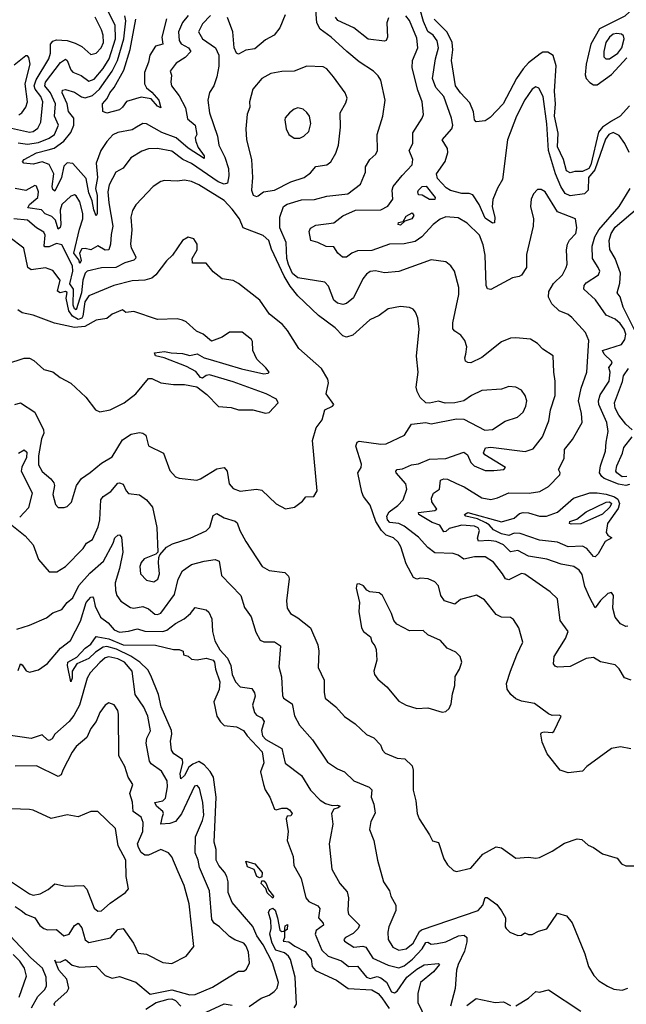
# Model space of a CAD drawing. Extents: x 1245515 to 1420776, y 606314 to 671314.
# Tile 250 of 256: x 1386311 to 1389677, y 624475 to 629942. Entities that reach past the tile are written whole.
import ezdxf

# ---------------------------------------------------------------- set-up
doc = ezdxf.new("R2010")
doc.units = 0

msp = doc.modelspace()

# ---------------------------------------------------------------- linework, layer by layer
at = {"layer": '0CON10XD'}
for points in [[(1389693, 629205), (1389669.5, 629255), (1389638.1, 629298.1), (1389605, 629314.7), (1389580, 629305), (1389561.3, 629278.7), (1389502.3, 629107.7), (1389468.4, 629065), (1389465, 628994.4), (1389445, 628974.7), (1389365, 628962.7), (1389337.4, 628977.4), (1389314.9, 629014.9), (1389283.8, 629085), (1389246, 629216), (1389236.3, 629363.7), (1389216.2, 629515), (1389191.7, 629561.7), (1389175, 629569.2), (1389155, 629555.8), (1389115, 629496.9), (1389067.8, 629405), (1389018, 629275), (1388990.8, 629055), (1388963, 629007), (1388936.6, 628943.4), (1388933.3, 628903.3), (1388948.2, 628845), (1388945, 628812.9), (1388935, 628812.5), (1388895, 628838.9), (1388860.3, 628915), (1388825, 628970), (1388805, 628976.5), (1388765, 628976.8), (1388702.6, 628992.6), (1388678.2, 629008.2), (1388629.4, 629059.4), (1388624.6, 629085), (1388671.6, 629155), (1388687.1, 629205), (1388685, 629226.2), (1388654.6, 629275), (1388708.9, 629335), (1388714.4, 629355), (1388707.5, 629395), (1388664.8, 629514.8), (1388620.5, 629565), (1388602, 629615), (1388618.2, 629725), (1388634.6, 629785), (1388628.1, 629825), (1388605.3, 629855), (1388576.4, 629876.4), (1388552.2, 629932.2), (1388514, 630064)], [(1386302.9, 629257.1), (1386355, 629250.2), (1386415, 629260), (1386475, 629282.9), (1386504.2, 629305), (1386526.1, 629355), (1386503.5, 629405), (1386509.5, 629475), (1386481.8, 629535), (1386449.8, 629575), (1386454.3, 629595), (1386536.6, 629703.4), (1386565, 629723.1), (1386575, 629715.5), (1386594, 629664), (1386605, 629650.7), (1386652.1, 629632.1), (1386695, 629600.6), (1386725, 629611.1), (1386775, 629671.1), (1386807.8, 629725), (1386842.9, 629835), (1386840.3, 629910.3), (1386793.5, 630005)], [(1386265, 629339.5), (1386365, 629316.9), (1386385, 629320.5), (1386411.3, 629338.7), (1386427.8, 629372.2), (1386439.2, 629485), (1386428.6, 629515), (1386396.1, 629555), (1386392, 629575), (1386403.1, 629606.9), (1386472.7, 629725), (1386481.2, 629755), (1386482.6, 629805), (1386495, 629821.5), (1386515, 629830.4), (1386575, 629826.2), (1386618.3, 629811.7), (1386655, 629793.3), (1386705, 629748.8), (1386735, 629756.2), (1386762.8, 629785), (1386775.6, 629815), (1386773.9, 629855), (1386765, 629885.6), (1386729.4, 629955)], [(1387370.7, 629965), (1387325, 629918.7), (1387302.3, 629875), (1387325, 629834.7), (1387397.3, 629785), (1387416.2, 629745), (1387415.6, 629684.4), (1387405.7, 629625), (1387388.1, 629575), (1387365, 629538), (1387354.5, 629495), (1387363.8, 629425), (1387408, 629295), (1387416.6, 629245), (1387448.5, 629178.5), (1387469.1, 629115), (1387471.1, 629075), (1387465, 629034.6), (1387445, 629028.5), (1387411.6, 629041.6), (1387265, 629143.4), (1387216.8, 629165), (1387155, 629211.8), (1387075, 629226.6), (1387025, 629224.5), (1386988.3, 629211.7), (1386928.6, 629175), (1386885, 629116.9), (1386844.7, 629095.3), (1386808.1, 629025), (1386800.5, 628985), (1386804.8, 628924.8), (1386826.9, 628795), (1386819.3, 628749.3), (1386815.2, 628694.8), (1386805, 628663.1), (1386785, 628661.6), (1386745, 628685.4), (1386705, 628663.9), (1386675, 628671.9), (1386655, 628669.1), (1386643, 628645), (1386651.8, 628605), (1386645, 628588.1), (1386638.3, 628608.3), (1386611.9, 628645), (1386641.9, 628778.1), (1386660.8, 628835), (1386662.2, 628865), (1386645, 628930), (1386625, 628963.3), (1386615, 628968.5), (1386595, 628962.5), (1386544.5, 628915.5), (1386535.2, 628884.8), (1386540, 628805), (1386535, 628787.7), (1386525, 628778.8), (1386508.7, 628828.7), (1386489.3, 628849.3), (1386452.8, 628862.8), (1386432.7, 628885), (1386356.6, 628896.6), (1386364.7, 628915.2), (1386411.3, 628955), (1386415.7, 628985.7), (1386405, 629018), (1386395, 629021.4), (1386345, 628992.3), (1386285, 629004.6)], [(1387246.7, 629965), (1387215, 629926.2), (1387192.9, 629875), (1387195, 629826), (1387207.8, 629807.8), (1387247.2, 629785), (1387260.7, 629765), (1387228.9, 629731.1), (1387179.5, 629700.5), (1387145.8, 629655), (1387153.1, 629633.1), (1387148.8, 629595), (1387152.7, 629575), (1387195, 629519.1), (1387231.6, 629451.6), (1387241.7, 629391.7), (1387285.5, 629355), (1387293.1, 629305), (1387284.6, 629285), (1387287.8, 629265), (1387301.3, 629231.3), (1387335, 629185.6), (1387335, 629171.2), (1387245, 629228.7), (1387179.2, 629285), (1387099.1, 629315), (1387015, 629363.3), (1386995, 629364.7), (1386958.8, 629345), (1386935, 629330.5), (1386855, 629314.7), (1386827.9, 629302.1), (1386794, 629266), (1386760.9, 629215), (1386734.6, 629145), (1386743.5, 629065), (1386731.6, 629005), (1386741.1, 628965), (1386740.6, 628865), (1386735, 628852), (1386722, 628885), (1386713.6, 628935), (1386695, 628980.5), (1386680.1, 629060.1), (1386605, 629142.7), (1386575, 629146.3), (1386555, 629128.8), (1386543.1, 629065), (1386505, 628990), (1386495, 628998.6), (1386491.4, 629015), (1386501, 629085), (1386475, 629136.6), (1386435, 629151.9), (1386385, 629139.3), (1386333.1, 629145), (1386326.9, 629155), (1386335.8, 629165), (1386405, 629203.1), (1386469.2, 629219.2), (1386501.7, 629228.3), (1386555, 629267.2), (1386595.4, 629314.6), (1386611.9, 629355), (1386610.5, 629395), (1386581.3, 629431.3), (1386575.2, 629475), (1386546.9, 629535), (1386549.2, 629550.8), (1386565, 629554.7), (1386615, 629539.7), (1386653.1, 629513.1), (1386675, 629507.1), (1386715, 629521.1), (1386753.7, 629556.4), (1386823.8, 629656.2), (1386853.6, 629715), (1386889.4, 629835), (1386900.3, 629935), (1386893.6, 629963.6)], [(1387125, 629946.5), (1387100.2, 629845), (1387104.6, 629805.4), (1387064.9, 629795.1), (1387032.5, 629745), (1387025.2, 629704.8), (1387002.6, 629647.4), (1387003.3, 629585), (1387014, 629564), (1387045, 629539.4), (1387083.6, 629495), (1387095, 629452.5), (1387075, 629461.8), (1387041.3, 629501.3), (1386985, 629512.2), (1386902.8, 629487.2), (1386881.8, 629455), (1386865, 629440.8), (1386795, 629423.1), (1386772.3, 629432.3), (1386770, 629475), (1386796.3, 629503.6), (1386811.4, 629535), (1386835.8, 629564.2), (1386888.6, 629661.4), (1386924, 629776), (1386955.4, 629945)], [(1387785, 629969.2), (1387753.9, 629896.1), (1387723.6, 629856.4), (1387675, 629828.9), (1387615, 629779.1), (1387565, 629772.1), (1387525, 629750), (1387515, 629755.6), (1387500.3, 629785), (1387494, 629875), (1387465, 629952.9)], [(1389705, 626274.4), (1389667.8, 626287.8), (1389637.2, 626337.2), (1389615, 626359.2), (1389535, 626376), (1389495, 626400), (1389455, 626395.6), (1389365, 626350), (1389295.7, 626345.7), (1389282.2, 626352.2), (1389274.2, 626365), (1389276.9, 626405), (1389339.5, 626505), (1389354.3, 626545), (1389310, 626605), (1389295.4, 626725.4), (1389255.3, 626765.3), (1389115, 626863.3), (1389095, 626866.4), (1389025, 626831.1), (1389007.4, 626837.4), (1388989.6, 626865), (1388940.3, 626930.3), (1388895, 626959.1), (1388835, 626958.6), (1388776.2, 626946.2), (1388745, 626967.9), (1388717.1, 626977.1), (1388615, 626981.3), (1388575, 627010.5), (1388525, 627068.9), (1388445, 627130.3), (1388415, 627144.3), (1388365, 627149.9), (1388352.9, 627165), (1388348.6, 627185), (1388361.2, 627208.8), (1388410, 627245), (1388438.8, 627275), (1388459.2, 627335), (1388453.2, 627365), (1388400.4, 627425), (1388398.9, 627435), (1388406.4, 627443.6), (1388435, 627448.2), (1388485, 627469.2), (1388525, 627475.3), (1388585, 627501.2), (1388675, 627504.7), (1388775, 627540.4), (1388796.2, 627526.2), (1388815, 627482.9), (1388832.5, 627465), (1388895, 627439.4), (1388941.3, 627438.7), (1388997.5, 627445), (1389007.1, 627455), (1388893.1, 627525), (1388884.2, 627535.8), (1388896.2, 627565), (1388925, 627567.7), (1389115.5, 627544.5), (1389161.2, 627558.8), (1389212.1, 627625), (1389246.7, 627715), (1389256.5, 627775), (1389282, 627855), (1389282.7, 627935), (1389274.5, 627985), (1389272, 628075), (1389215, 628111.9), (1389185, 628143.1), (1389145, 628167.1), (1389065, 628175.8), (1389035, 628172.5), (1388985, 628152.5), (1388875, 628065.6), (1388815, 628037.1), (1388797.3, 628037.3), (1388785.8, 628045.8), (1388781.9, 628065), (1388786.9, 628085), (1388792.2, 628125), (1388780.6, 628160.6), (1388759.8, 628189.8), (1388725, 628211.4), (1388714.5, 628225), (1388715, 628257.5), (1388748.2, 628415), (1388747.1, 628455), (1388723.1, 628545), (1388704, 628575), (1388676.3, 628596.3), (1388595, 628608.1), (1388415, 628543.2), (1388335.4, 628535.4), (1388285, 628547.5), (1388255, 628542.5), (1388235, 628528.9), (1388215, 628501.9), (1388163.2, 628396.8), (1388125, 628366.4), (1388105, 628360), (1388075, 628368.2), (1388055, 628384.4), (1388025, 628462.2), (1388005, 628483.4), (1387855, 628507.5), (1387825, 628532.9), (1387803.2, 628583.2), (1387793, 628615), (1387789, 628705), (1387754.6, 628785.4), (1387754.7, 628845), (1387774.8, 628905), (1387795, 628916.8), (1387875, 628940.5), (1387946.5, 628943.5), (1388015, 628961.1), (1388131.1, 628975), (1388201.4, 629028.6), (1388229.2, 629095), (1388229.2, 629125), (1388254.4, 629165), (1388286.8, 629195), (1388296.2, 629215), (1388294.6, 629305), (1388326.2, 629405), (1388340, 629495), (1388314.4, 629605), (1388300.6, 629630.6), (1388275, 629655.6), (1388195, 629707.8), (1388125.8, 629765.8), (1388038.9, 629845), (1387979.2, 629889.1), (1387960, 629925), (1387955, 629996)], [(1389685.3, 626574.7), (1389675, 626573.1), (1389645, 626586.8), (1389615, 626624.3), (1389602, 626675), (1389606.9, 626745), (1389595, 626761.2), (1389575, 626756.2), (1389535, 626716.9), (1389505, 626676.7), (1389475, 626730.8), (1389447.9, 626795), (1389431.7, 626861.7), (1389415, 626884.4), (1389386, 626905), (1389315, 626918.5), (1389235.7, 626945.7), (1389135, 626963), (1389075, 626994.7), (1389035, 626987.2), (1388995, 627025.2), (1388955, 627043.5), (1388915, 627049.7), (1388856.3, 627046.3), (1388852.2, 627062.2), (1388863, 627105), (1388855, 627119.6), (1388835, 627129.1), (1388764.1, 627135.9), (1388695, 627116.6), (1388675, 627099), (1388665, 627098), (1388642.5, 627135), (1388599.1, 627149.1), (1388525.7, 627195), (1388525, 627205.9), (1388613.9, 627216.1), (1388625, 627224.2), (1388598.5, 627265), (1388596.5, 627285), (1388608, 627312), (1388641.4, 627335), (1388646, 627385), (1388665, 627391.8), (1388685, 627390.4), (1388735.7, 627365.7), (1388777.3, 627347.3), (1388875, 627286.1), (1388925, 627277.3), (1388963.4, 627286.6), (1389025, 627314.7), (1389138.1, 627311.9), (1389198.2, 627321.8), (1389245, 627350.6), (1389308, 627415), (1389311.2, 627425), (1389301.4, 627445), (1389332, 627505), (1389334.2, 627555), (1389378.8, 627611.2), (1389432.5, 627705), (1389429.2, 627755), (1389412.1, 627825), (1389426, 627895), (1389457.5, 627985), (1389469.4, 628159.4), (1389450, 628205), (1389375, 628287.5), (1389355, 628305.6), (1389305, 628325.6), (1389264.7, 628364.7), (1389245, 628401.2), (1389246.8, 628433.2), (1389273.4, 628476.6), (1389322.9, 628525), (1389343.1, 628565), (1389349.1, 628585), (1389346, 628664), (1389350.9, 628695), (1389362.7, 628717.3), (1389396.7, 628755), (1389403.1, 628785), (1389395.9, 628835.9), (1389295, 628874.3), (1389226.5, 628986.5), (1389205, 628998.9), (1389185, 628998.6), (1389162.9, 628975), (1389150, 628945), (1389145.5, 628905), (1389161.9, 628835), (1389160.6, 628795), (1389123, 628637), (1389123.1, 628565), (1389096.5, 628523.5), (1389082.5, 628515), (1389045, 628508.9), (1388925, 628444.3), (1388907.5, 628447.5), (1388900, 628465), (1388893.5, 628635), (1388882.2, 628692.2), (1388863.3, 628745), (1388795, 628811.5), (1388745, 628841.9), (1388676.3, 628846.3), (1388645, 628834.1), (1388605, 628805.2), (1388542.9, 628735), (1388505, 628709.2), (1388445, 628696.9), (1388363.3, 628695), (1388265, 628660), (1388185, 628657.8), (1388154.1, 628645.9), (1388125, 628623.9), (1388102.1, 628622.1), (1388075.8, 628645), (1388055, 628680), (1388011.5, 628681.5), (1387965, 628705.2), (1387927.3, 628715), (1387916.9, 628765), (1387925, 628784), (1387955, 628801.1), (1388055, 628813.1), (1388105, 628852.3), (1388175, 628883.2), (1388315, 628886.1), (1388353.4, 628906.6), (1388380.8, 628945), (1388378.9, 628995), (1388383.8, 629015), (1388432.8, 629077.2), (1388488.9, 629135), (1388492.9, 629165), (1388471.9, 629215), (1388493.2, 629255), (1388493.2, 629313.2), (1388545, 629394.2), (1388551.2, 629415), (1388544.6, 629485), (1388519.9, 629549.9), (1388488.5, 629675), (1388490.7, 629715), (1388519.7, 629785), (1388515, 629838.6), (1388475, 629937.3), (1388453.8, 629963.8)], [(1388357.8, 629952.2), (1388349, 629925), (1388352.4, 629845), (1388345, 629826.9), (1388335, 629822.1), (1388245, 629833.8), (1388165, 629895.8), (1388077, 629937), (1388063.3, 629955)], [(1389695, 629462.9), (1389642.9, 629405), (1389595, 629378.3), (1389545.8, 629345), (1389522.5, 629317.5), (1389479.7, 629135), (1389470, 629115), (1389435, 629097.8), (1389391.4, 629098.6), (1389365, 629092.1), (1389345, 629101.8), (1389328.9, 629165), (1389296.4, 629235), (1389298.7, 629311.3), (1389278, 629405), (1389285.2, 629475), (1389278.6, 629545), (1389288.1, 629685), (1389272.2, 629742.3), (1389242.1, 629762.1), (1389215, 629760.6), (1389198.5, 629751.5), (1389135, 629701.9), (1389105, 629668.8), (1389067.8, 629615), (1388993.8, 629475), (1388921.2, 629398.8), (1388895, 629379.6), (1388844, 629375), (1388835.5, 629385.5), (1388829.5, 629429.5), (1388809.2, 629479.2), (1388756.8, 629535), (1388730.3, 629575), (1388707.1, 629715), (1388714, 629775), (1388710.7, 629815), (1388682.5, 629872.5), (1388610.8, 629945)], [(1389695.7, 629984.3), (1389669.4, 629960.6), (1389529.4, 629890.6), (1389479.8, 629805), (1389454.3, 629695), (1389448.9, 629635), (1389455.3, 629615.3), (1389475, 629592.5), (1389495, 629580), (1389515, 629580), (1389595, 629636.7), (1389679.9, 629730.1)], [(1389563.7, 629723.7), (1389585, 629724.7), (1389630.9, 629755), (1389652.7, 629785), (1389665.7, 629835), (1389661.2, 629851.2), (1389650.8, 629860.9), (1389625.7, 629865.7), (1389605, 629860.3), (1389584.6, 629845), (1389564.6, 629815), (1389551.8, 629765), (1389551.9, 629735), (1389563.7, 629723.7)], [(1386306.7, 629413.3), (1386322.9, 629425), (1386344.8, 629455.2), (1386353.8, 629486.2), (1386340.9, 629585), (1386368.5, 629695), (1386360.9, 629730.9), (1386355, 629740), (1386345, 629741.2), (1386281, 629689)], [(1387625, 628960), (1387635, 628963.8), (1387664.4, 628985.6), (1387725, 628994.6), (1387815, 629041.5), (1387889.2, 629065), (1387925, 629091.8), (1387955, 629126.7), (1388015, 629136.5), (1388038, 629152), (1388065, 629200.8), (1388079.3, 629245), (1388091.9, 629345), (1388088.5, 629425), (1388120.9, 629479.1), (1388127.5, 629505), (1388117.3, 629535), (1388052.5, 629625), (1388015, 629668.1), (1387995, 629678.9), (1387905, 629684.3), (1387833.5, 629656.5), (1387765, 629653.8), (1387705, 629642.9), (1387655, 629615.6), (1387605.5, 629555), (1387585.6, 629485.6), (1387588.2, 629455), (1387573.7, 629416.3), (1387565.8, 629335.8), (1387569.5, 629275), (1387597.8, 629165), (1387602.2, 629065), (1387596.7, 628995), (1387607, 628967), (1387625, 628960)], [(1387835, 629282.9), (1387865, 629283.3), (1387887.1, 629295), (1387915, 629321.4), (1387927.1, 629365), (1387918.5, 629405), (1387905, 629427.1), (1387883.8, 629445), (1387855, 629451.9), (1387834.6, 629445.4), (1387808, 629425), (1387784.2, 629395.8), (1387782, 629385), (1387790, 629335), (1387803.8, 629303.8), (1387835, 629282.9)], [(1389702.3, 625892.3), (1389645, 625904), (1389595.7, 625894.3), (1389457.5, 625795), (1389435, 625770), (1389355, 625760.6), (1389310, 625775), (1389238.8, 625865), (1389209.5, 625929.5), (1389203.8, 625975), (1389206.7, 625983.3), (1389221.7, 625988.3), (1389265, 625984.2), (1389275, 625988.8), (1389316.7, 626075), (1389305, 626080), (1389265, 626077.5), (1389245, 626086.7), (1389167.5, 626145), (1389095, 626157.7), (1389065, 626170), (1389036.9, 626195), (1389015.4, 626225), (1389012.7, 626255), (1389034.5, 626325), (1389069.2, 626415), (1389104, 626485), (1389080.6, 626565), (1389052.1, 626612.1), (1389035, 626622.5), (1388985, 626624.2), (1388955, 626639.4), (1388890.6, 626720.6), (1388846.8, 626746.8), (1388757.5, 626722.5), (1388725, 626695.8), (1388667.5, 626715), (1388647.3, 626745), (1388635, 626798.8), (1388615, 626820.8), (1388577.6, 626837.6), (1388535, 626841.4), (1388515, 626835.6), (1388495.7, 626845), (1388455, 626920), (1388426.1, 627015), (1388411.3, 627041.3), (1388385, 627064.6), (1388345, 627079.2), (1388318.2, 627105), (1388288.1, 627155), (1388255.3, 627245.3), (1388218.9, 627295), (1388208.9, 627318.9), (1388188, 627425), (1388205.8, 627455), (1388206.9, 627473.1), (1388175.7, 627574.3), (1388183.1, 627595), (1388195, 627601.1), (1388315, 627584.6), (1388345, 627587.1), (1388445.5, 627634.5), (1388484.4, 627695.6), (1388565, 627704.6), (1388595, 627697.5), (1388735, 627726), (1388775, 627724.2), (1388892.2, 627662.2), (1388935, 627666.9), (1389005, 627711.9), (1389074, 627735), (1389105, 627763.1), (1389120.4, 627795), (1389124.6, 627825), (1389115.5, 627855), (1389095.4, 627885.4), (1389065, 627901.4), (1389025.7, 627905.7), (1388985, 627889.4), (1388875, 627881.9), (1388818, 627855), (1388775, 627825.6), (1388725, 627814.3), (1388672.7, 627812.7), (1388635, 627822.9), (1388585, 627812.7), (1388565, 627814.5), (1388533.8, 627843.8), (1388516.5, 627876.5), (1388511.2, 627901.2), (1388521.5, 627985), (1388513.8, 628073.8), (1388527, 628223), (1388520, 628285), (1388508.3, 628318.3), (1388494.3, 628334.3), (1388474.3, 628344.3), (1388425, 628350), (1388355, 628336.9), (1388305, 628299.4), (1388254.7, 628275.3), (1388159.5, 628190.5), (1388125, 628178.1), (1388105, 628186.9), (1388061.3, 628231.3), (1387968.4, 628298.4), (1387855, 628409.1), (1387812.3, 628462.3), (1387778.1, 628518.1), (1387707.7, 628667.7), (1387693.8, 628715), (1387662.7, 628742.7), (1387551.2, 628785), (1387531.2, 628835), (1387490.2, 628890.2), (1387445, 628937.7), (1387305, 629024.7), (1387265, 629043.3), (1387225, 629050.4), (1387185, 629045.5), (1387115, 629048.1), (1387095, 629042.5), (1387050.8, 629015), (1386956, 628914), (1386937.4, 628882.6), (1386927.7, 628845), (1386932.7, 628775), (1386925.4, 628695), (1386928.7, 628675), (1386955.4, 628624.6), (1386954.4, 628615), (1386943.6, 628606.4), (1386895, 628591.2), (1386845, 628565.2), (1386765, 628563.2), (1386684.7, 628545), (1386675, 628534.7), (1386661.4, 628495), (1386654.3, 628425), (1386625, 628330.3), (1386615, 628335.9), (1386607.2, 628357.2), (1386609.9, 628445), (1386589.4, 628475), (1386606.7, 628545), (1386604.3, 628574.3), (1386545, 628690.8), (1386515, 628698), (1386475, 628681), (1386450.5, 628680.5), (1386445.9, 628685.9), (1386453.1, 628745), (1386445, 628761.8), (1386403.6, 628785), (1386355, 628828.2), (1386279.2, 628835)], [(1388615, 628942.5), (1388585, 628942.5), (1388545, 628966.7), (1388525, 628970), (1388520, 628985), (1388523.8, 628995), (1388545, 629015.5), (1388567.1, 629017.1), (1388617.5, 628955), (1388615, 628942.5)], [(1389695, 627361), (1389675, 627355.6), (1389633.4, 627363.4), (1389555.3, 627395), (1389541, 627405), (1389529.5, 627425), (1389534.7, 627465), (1389561.8, 627545), (1389564.7, 627595), (1389577.3, 627655), (1389569.2, 627705), (1389524.8, 627804.8), (1389522.9, 627825), (1389532, 627858), (1389582.8, 627935), (1389588.4, 627985), (1389579.8, 628010.2), (1389598.4, 628035), (1389595.9, 628045.9), (1389555, 628085.3), (1389544.8, 628105), (1389651.5, 628138.5), (1389668.8, 628165), (1389674, 628195), (1389665, 628223.2), (1389643.9, 628255), (1389615, 628278.6), (1389565, 628301.8), (1389505.5, 628385.5), (1389441.5, 628445), (1389443.1, 628465), (1389455, 628480.9), (1389523.3, 628525), (1389530, 628545), (1389521.5, 628565), (1389490.6, 628615), (1389487.3, 628685), (1389503, 628735), (1389524, 628775), (1389637.5, 628905), (1389698.4, 629005)], [(1388425, 628800), (1388411.2, 628805), (1388413.3, 628815), (1388438.3, 628821.7), (1388455, 628850), (1388488.3, 628868.3), (1388497.5, 628855), (1388486.2, 628835), (1388447.5, 628822.5), (1388425, 628800)], [(1389725.4, 628215), (1389660, 628345), (1389642.5, 628402.5), (1389627.5, 628425), (1389642, 628478), (1389644.4, 628535), (1389616.3, 628615), (1389585.7, 628665.7), (1389583, 628715), (1389593.3, 628755), (1389615, 628790.3), (1389739.1, 628895)], [(1387785.9, 627225.9), (1387835.7, 627234.3), (1387881.2, 627268.8), (1387898, 627292), (1387942.5, 627295), (1387962, 627325), (1387936.7, 627605), (1387955.4, 627674.6), (1387990.3, 627719.7), (1388004, 627775), (1388046.2, 627795), (1388053.8, 627805), (1388012, 627865), (1388023.8, 627925), (1388021.2, 627945), (1387985.5, 628005.5), (1387860, 628115), (1387796.7, 628216.7), (1387768.8, 628248.8), (1387696.8, 628306.8), (1387644.2, 628385), (1387525, 628476), (1387495, 628494), (1387435, 628502), (1387385, 628540.8), (1387345, 628590), (1387270.5, 628590.5), (1387268.5, 628615), (1387295, 628663.3), (1387295.9, 628695.9), (1387277.5, 628725), (1387245, 628733.3), (1387214.3, 628715.7), (1387158, 628635), (1387125, 628602), (1387067.3, 628525), (1387045, 628506.8), (1387005.4, 628495.4), (1386935, 628492.3), (1386833.9, 628466.1), (1386695, 628407.7), (1386672.4, 628375), (1386662.2, 628295), (1386655, 628284.3), (1386635, 628277.3), (1386604.7, 628294.7), (1386582.8, 628325), (1386569.6, 628395), (1386575, 628426.7), (1386565, 628431.6), (1386535, 628425.1), (1386520.6, 628435), (1386535.3, 628495.3), (1386495, 628549.4), (1386455, 628564.4), (1386375, 628552.3), (1386356.7, 628565), (1386333.1, 628673.1), (1386251.4, 628735)], [(1386239.1, 628030.9), (1386335, 628061.5), (1386365, 628061.5), (1386389.1, 628049.1), (1386445, 628000), (1386495, 627986), (1386535.6, 627955.6), (1386595, 627924), (1386678, 627845), (1386732.5, 627775), (1386755, 627763.8), (1386812.5, 627775), (1386890, 627815), (1386955, 627864), (1387025, 627949.2), (1387045, 627949.2), (1387094, 627926), (1387165, 627915.8), (1387225.9, 627915.9), (1387293.6, 627903.6), (1387349.7, 627859.7), (1387415, 627793.3), (1387485, 627788), (1387525, 627776.2), (1387605, 627776.2), (1387675, 627756.7), (1387695, 627760), (1387746, 627815), (1387735.8, 627835), (1387679.5, 627865), (1387495, 627931), (1387365, 627968.9), (1387345, 627966.5), (1387325, 627952), (1387315, 627954), (1387288.5, 627988.5), (1387236.4, 628016.4), (1387113.4, 628063.4), (1387064.2, 628075), (1387058.3, 628091.7), (1387115, 628100), (1387151.2, 628091.2), (1387215, 628088.5), (1387255, 628077.1), (1387295, 628087.1), (1387334.3, 628064.3), (1387368.1, 628055), (1387542.6, 628002.6), (1387665, 627975.4), (1387690.3, 627979.7), (1387696, 627985), (1387677.8, 628007.8), (1387626.7, 628056.7), (1387605.4, 628105.4), (1387602.2, 628155), (1387596.7, 628165), (1387545, 628205.8), (1387475, 628206.2), (1387435, 628178.8), (1387375, 628156.7), (1387330, 628195), (1387292.1, 628212.1), (1387235, 628263.8), (1387215, 628274), (1387185, 628281.2), (1387075, 628277.1), (1386945, 628321.4), (1386900, 628315), (1386880.7, 628330.7), (1386824.2, 628305.8), (1386795, 628282.9), (1386735, 628272.5), (1386672.6, 628237.4), (1386615, 628232.6), (1386503.3, 628256.7), (1386385, 628301.4), (1386325, 628314.2), (1386300.7, 628330.7)], [(1389710.8, 627665), (1389674.7, 627695), (1389635.8, 627745), (1389615.8, 627785), (1389612, 627815), (1389656.9, 627933.1), (1389661.9, 627965), (1389689.7, 628005)], [(1386284.2, 627805.8), (1386315, 627814.2), (1386395, 627763.3), (1386442.9, 627665), (1386444.1, 627645), (1386432.2, 627615), (1386415, 627520), (1386415, 627470), (1386435, 627432.5), (1386482.9, 627392.9), (1386500.2, 627370.2), (1386503.6, 627355), (1386494.4, 627305), (1386510.3, 627250.3), (1386525, 627233.8), (1386557.1, 627232.9), (1386575, 627239.2), (1386597.8, 627262.2), (1386625.5, 627355), (1386654.4, 627395), (1386702.9, 627427.1), (1386765, 627480), (1386825, 627514.5), (1386881, 627609), (1386929.6, 627640.4), (1386975, 627649.6), (1386995, 627646.2), (1387010.5, 627635), (1387026, 627576), (1387108.6, 627535), (1387145, 627439.2), (1387175, 627404.2), (1387195, 627395.8), (1387294.2, 627384.2), (1387315, 627391.4), (1387405, 627447.3), (1387445, 627454.4), (1387461.5, 627435), (1387473.3, 627365), (1387495, 627339.2), (1387535, 627322.9), (1387625, 627334.2), (1387655, 627329.2), (1387735, 627253.8), (1387785.9, 627225.9)], [(1389679.4, 627405), (1389655, 627403.4), (1389624, 627425), (1389619.2, 627435), (1389624, 627465), (1389656, 627534), (1389664, 627566), (1389710, 627625)], [(1386304.8, 627535.2), (1386335, 627554), (1386349.8, 627539.8), (1386349.2, 627510.8), (1386322.7, 627457.3), (1386319.6, 627435), (1386380.3, 627315), (1386359.2, 627230.8), (1386310.8, 627179.2)], [(1386267.5, 627135), (1386341.9, 627075), (1386386.2, 627025), (1386415.7, 626945), (1386475, 626876.2), (1386517.5, 626875), (1386565, 626905.7), (1386663.1, 627005), (1386681.4, 627035), (1386715, 627055.6), (1386746, 627125), (1386756.2, 627165), (1386761.8, 627275), (1386775, 627293.3), (1386817.3, 627322.7), (1386855, 627367.5), (1386865, 627370.5), (1386885, 627363.1), (1386901.8, 627325), (1386915, 627311.1), (1386975, 627303.5), (1387015, 627276.5), (1387048.8, 627235), (1387072.7, 627122.7), (1387077.5, 626985), (1387066.1, 626973.9), (1387001.7, 626948.3), (1386985, 626928), (1386976.7, 626905), (1386982.2, 626865), (1387015, 626829.5), (1387055, 626819.5), (1387077.5, 626835), (1387086.7, 626865), (1387080.5, 626925), (1387083.8, 626956.2), (1387088.8, 626971.2), (1387126.4, 627013.6), (1387159.4, 627030.6), (1387257.8, 627062.2), (1387346.6, 627103.4), (1387365.3, 627124.7), (1387385, 627188), (1387405, 627200), (1387444.8, 627174.8), (1387507.2, 627157.2), (1387518.7, 627148.7), (1387533.1, 627105), (1387565.8, 627045), (1387656.2, 626905), (1387695, 626884.2), (1387781.7, 626871.7), (1387802.3, 626852.3), (1387807.1, 626837.1), (1387791.8, 626715), (1387795.8, 626675), (1387813.8, 626645), (1387855, 626620.8), (1387924.2, 626565), (1387965, 626470), (1387970.5, 626435), (1387967.8, 626345), (1388001.1, 626275), (1388000, 626205), (1388005.8, 626175), (1388066.1, 626126.1), (1388112.6, 626072.6), (1388172.8, 626032.8), (1388235, 625972.5), (1388276.7, 625955), (1388312.5, 625915), (1388325, 625886.2), (1388339.7, 625869.7), (1388405, 625841.9), (1388447.9, 625837.9), (1388488.8, 625798.8), (1388494.1, 625774.1), (1388494.4, 625664.4), (1388510, 625605), (1388515.8, 625535), (1388527.5, 625505), (1388585.8, 625415)], [(1389505, 626959.5), (1389495, 626960.9), (1389458, 627005), (1389435, 627018.8), (1389355, 627014.4), (1389295, 627040.5), (1389195, 627051.2), (1389088.9, 627088.9), (1389055, 627089.9), (1389025, 627078), (1388985, 627087), (1388939.6, 627109.6), (1388917.2, 627137.2), (1388898.2, 627148.2), (1388850.9, 627170.9), (1388786.7, 627185), (1388779.2, 627195), (1388797.5, 627205), (1388985, 627154.4), (1389055, 627173.5), (1389085, 627199.4), (1389105, 627204.8), (1389135, 627203.6), (1389195, 627184.8), (1389234, 627185), (1389295, 627206.7), (1389385, 627285.3), (1389474.8, 627315.2), (1389515, 627314.6), (1389565, 627308), (1389612.6, 627292.6), (1389629.6, 627279.6), (1389640.1, 627255), (1389631.7, 627228.3), (1389572.8, 627145), (1389565.9, 627095), (1389575, 627078.9), (1389597.5, 627065), (1389560.6, 627045), (1389521.8, 626975), (1389505, 626959.5)], [(1389370.9, 627140.9), (1389362.5, 627145), (1389363.8, 627155), (1389402.6, 627167.4), (1389455, 627208.9), (1389565, 627263.5), (1389585, 627263.8), (1389595.5, 627255.5), (1389586.5, 627235), (1389545, 627195.3), (1389425, 627141.5), (1389370.9, 627140.9)], [(1386295, 626557.5), (1386365, 626579.2), (1386459.7, 626620.3), (1386495, 626648.2), (1386545, 626667.1), (1386574.4, 626705), (1386605, 626732.1), (1386639.3, 626800.7), (1386700.8, 626869.2), (1386775.5, 626934.5), (1386829.6, 627035), (1386839.4, 627065), (1386855, 627080), (1386865, 627082), (1386875, 627067.5), (1386882.5, 626985), (1386864.8, 626895.2), (1386840.9, 626815), (1386841.7, 626771.7), (1386850, 626745), (1386872.6, 626712.6), (1386925, 626677.9), (1386945, 626674.6), (1386995, 626684.1), (1387025, 626670.3), (1387060.3, 626640.2), (1387075, 626638.4), (1387095, 626645.9), (1387169.5, 626750.5), (1387190.4, 626835), (1387215, 626880.9), (1387265, 626916.1), (1387335.5, 626935.5), (1387395, 626944.3), (1387417.1, 626935), (1387430.5, 626855), (1387538, 626745), (1387558.2, 626678.2), (1387595, 626626), (1387621.1, 626541.1), (1387645, 626495.8), (1387665, 626487.5), (1387725, 626487.7), (1387758.5, 626465), (1387748.3, 626348.3), (1387763.6, 626293.6), (1387768.5, 626188.5), (1387775, 626174.4), (1387823.6, 626143.6), (1387835.5, 626075.5), (1387864.5, 626025), (1387935, 625943.8), (1388019.6, 625819.6), (1388075, 625781.9), (1388113.8, 625765), (1388164.6, 625714.6), (1388250.4, 625680.4), (1388264.7, 625664.7), (1388261.2, 625625), (1388275.5, 625585), (1388283.4, 625536.6), (1388259.6, 625490.4), (1388252.9, 625445), (1388277.1, 625385), (1388295.9, 625274.1), (1388330, 625155), (1388363.8, 625105), (1388370.8, 625075), (1388398.9, 625025), (1388398.2, 624995), (1388360, 624905), (1388353.8, 624875), (1388356.1, 624835), (1388382.2, 624792.2), (1388415, 624775.3), (1388455, 624783.3), (1388494.7, 624815), (1388530.4, 624879.6), (1388541.3, 624888.7), (1388855, 624995.6), (1388881.2, 625025), (1388895, 625067.1), (1388905, 625067.8), (1388958.3, 625028.3), (1388985, 624993.3), (1389006.7, 624955), (1389006, 624905), (1389010.8, 624895), (1389030.8, 624875), (1389075, 624856.7), (1389095, 624859.4), (1389115, 624871.2), (1389135, 624862), (1389155, 624861.4), (1389189.6, 624880.4), (1389235.6, 624894.4), (1389295, 624980.8), (1389346.3, 624966.3), (1389376.8, 624926.8), (1389448.1, 624755), (1389468.1, 624685), (1389497.5, 624635), (1389525.5, 624605.5), (1389573.8, 624575), (1389608.3, 624558.3), (1389655, 624553.1), (1389685, 624564.2)], [(1388655, 626096.2), (1388675, 626100), (1388693.8, 626116.2), (1388706.1, 626143.9), (1388712.3, 626197.7), (1388726.2, 626245), (1388726.7, 626295), (1388751.2, 626335), (1388764, 626375), (1388756.2, 626405), (1388730.5, 626430.5), (1388682.6, 626452.6), (1388646, 626495), (1388575, 626526), (1388549.8, 626549.8), (1388475, 626548.2), (1388404.5, 626584.5), (1388387.5, 626605), (1388374.4, 626645), (1388324, 626745), (1388305, 626758.6), (1388254.3, 626764.3), (1388236.7, 626775), (1388218.3, 626798.3), (1388195, 626810), (1388181.7, 626808.3), (1388177.5, 626785), (1388195.8, 626705.8), (1388192.5, 626655), (1388208.5, 626565), (1388219.2, 626545), (1388258, 626515), (1388265, 626487.5), (1388282.5, 626465), (1388289.2, 626445), (1388293.3, 626385), (1388276, 626325), (1388280, 626305), (1388299.3, 626279.3), (1388347.8, 626237.8), (1388415, 626158.6), (1388455, 626135.7), (1388515, 626117.5), (1388575, 626120), (1388655, 626096.2)], [(1386302.3, 626327.7), (1386315, 626365.4), (1386325, 626360), (1386346.6, 626326.6), (1386365, 626319.6), (1386415, 626331.8), (1386465, 626366.5), (1386537.9, 626452.1), (1386592.1, 626495), (1386648.2, 626601.8), (1386680, 626705), (1386705.6, 626735.6), (1386715, 626737.8), (1386720, 626730), (1386730, 626685), (1386759.5, 626625), (1386802.3, 626592.3), (1386835, 626554.7), (1386865, 626541.6), (1386915, 626546.2), (1386965, 626560), (1387005, 626546.9), (1387105.2, 626544.8), (1387127.3, 626552.7), (1387175, 626589.6), (1387224.3, 626615.7), (1387259.4, 626645), (1387285, 626677.5), (1387345, 626664.4), (1387361.2, 626651.2), (1387376.8, 626615), (1387380.6, 626545), (1387393.3, 626493.3), (1387422.3, 626442.3), (1387465, 626396.2), (1387482.5, 626355), (1387490.8, 626305), (1387508.2, 626265), (1387535, 626237.8), (1387598.3, 626228.3), (1387613.8, 626203.8), (1387616.9, 626185), (1387602, 626135), (1387613.6, 626095), (1387625, 626080.5), (1387655.6, 626065), (1387667.7, 626045), (1387653.2, 625995), (1387657.8, 625965), (1387677.2, 625945), (1387765.3, 625895.2), (1387784.3, 625814.3), (1387874.7, 625744.8), (1387923.9, 625663.9), (1387977.6, 625607.6), (1388008.8, 625588.8), (1388045, 625578.5), (1388075, 625581.2), (1388088.9, 625575), (1388078.6, 625565), (1388055, 625558.6), (1388040.5, 625535), (1388048.8, 625475), (1388036.4, 625405), (1388028.9, 625365), (1388043.3, 625225), (1388087.1, 625145), (1388128.7, 625098.7), (1388136.1, 625065), (1388132.1, 624995), (1388136.4, 624975), (1388197.5, 624915), (1388190, 624895), (1388162.1, 624867.9), (1388118.8, 624845), (1388110, 624835), (1388113.3, 624825), (1388165, 624792.7), (1388215, 624796.8), (1388232.6, 624792.6), (1388271.5, 624731.5), (1388355, 624692.4), (1388415, 624677.4), (1388445, 624688.8), (1388490.4, 624725), (1388545, 624783.2), (1388565, 624817.3), (1388575, 624819.3), (1388595, 624808.7), (1388628.6, 624811.4), (1388675, 624821.6), (1388745.7, 624854.3), (1388778.2, 624858.2), (1388791.8, 624845), (1388792.4, 624822.4), (1388779.4, 624770.6), (1388743.4, 624695), (1388735.4, 624664.6)], [(1387334.2, 625804.2), (1387305, 625822), (1387272.1, 625807.9), (1387248.8, 625791.2), (1387225, 625745.4), (1387205, 625726.2), (1387201.9, 625755), (1387215.7, 625815), (1387214.3, 625834.3), (1387167.1, 625865), (1387152.7, 625885), (1387146.9, 625935), (1387155.5, 625974.5), (1387152.6, 625995), (1387096.8, 626126.8), (1387080.3, 626195), (1387039.5, 626299.5), (1387022.1, 626332.1), (1386977.5, 626375), (1386928.1, 626408.1), (1386847.4, 626447.4), (1386795, 626461.7), (1386775, 626458.5), (1386730.8, 626429.2), (1386695, 626395.2), (1386628.8, 626365), (1386601.9, 626325), (1386602.5, 626285), (1386594.3, 626264.3), (1386575.6, 626355), (1386577.8, 626375), (1386627.6, 626402.4), (1386675, 626452.1), (1386706.4, 626475), (1386735, 626516), (1386744.3, 626515.7), (1386805, 626503.4), (1386885, 626470.1), (1387065, 626468.4), (1387165, 626445.4), (1387195, 626445.3), (1387218.1, 626435), (1387220, 626415), (1387245, 626408.4), (1387265, 626390.7), (1387295, 626387.9), (1387345, 626397.3), (1387385, 626385.8), (1387392.5, 626375), (1387396.8, 626335), (1387420.7, 626265), (1387417.1, 626222.9), (1387388.9, 626155), (1387405, 626074.4), (1387425, 626042.2), (1387445, 626023.6), (1387515, 626014.8), (1387552.8, 625995), (1387573.1, 625965), (1387656.1, 625876.1), (1387666.2, 625815), (1387647.5, 625765), (1387664.6, 625695.4), (1387672.7, 625665), (1387698.2, 625625), (1387725, 625558), (1387735, 625554.5), (1387765.7, 625564.3), (1387792.9, 625562.9), (1387807.7, 625555), (1387823.1, 625535), (1387815, 625521.8), (1387795, 625519.2), (1387789.4, 625505), (1387800, 625435), (1387795.6, 625385), (1387827.7, 625295), (1387832.7, 625245), (1387872.4, 625172.4), (1387899.2, 625065), (1387915, 625045.3), (1387965, 625021.8), (1387975.9, 625005.9), (1387969.4, 624955), (1387995.6, 624925), (1387996.7, 624915), (1387956.5, 624885), (1387950.9, 624865), (1387988.4, 624775), (1388022.8, 624742.8), (1388095.9, 624715.9), (1388135, 624683.8), (1388185, 624685.9), (1388235.5, 624625), (1388255, 624618.4), (1388295, 624629), (1388315, 624622.3), (1388347.1, 624597.1), (1388375, 624543.1), (1388390.8, 624539.1), (1388405, 624548.2), (1388459.5, 624625), (1388515, 624670.4), (1388555, 624693.5), (1388635, 624701.9), (1388641.1, 624695), (1388606.9, 624655), (1388534.7, 624595), (1388519.5, 624535), (1388520.9, 624485), (1388586.2, 624346.2)], [(1386506.5, 624466.5), (1386502.5, 624475), (1386506.6, 624485), (1386574.6, 624545), (1386583.6, 624565), (1386572.5, 624615), (1386527.6, 624665), (1386509.2, 624709.7), (1386505, 624720), (1386509.2, 624709.7), (1386535, 624708), (1386565, 624723.6), (1386601.8, 624691.8), (1386645, 624681.5), (1386735, 624685.9), (1386785, 624634.6), (1386825, 624619.5), (1386865, 624629.5), (1386955, 624597.2), (1387035, 624531), (1387155, 624555.3), (1387255, 624527.8), (1387285, 624529.3), (1387380.6, 624569.4), (1387473.4, 624626.6), (1387525, 624658.9), (1387555, 624658.1), (1387569.8, 624670.2), (1387586.2, 624705), (1387580.9, 624765), (1387568.3, 624798.3), (1387555, 624814.3), (1387505, 624832.7), (1387475, 624851.8), (1387419.5, 624905), (1387389.5, 624925), (1387378, 624945), (1387364.7, 625105), (1387308, 625235), (1387301.8, 625275), (1387284.8, 625314.8), (1387287.2, 625405), (1387326.3, 625495), (1387332.6, 625525), (1387327.6, 625595), (1387308.9, 625675), (1387295, 625690), (1387281.4, 625685), (1387208.3, 625531.7), (1387175, 625490.2), (1387145, 625477.7), (1387095, 625474.3), (1387103.2, 625516.8), (1387108.3, 625535), (1387104.4, 625544.4), (1387070, 625575), (1387061.5, 625595), (1387105, 625605.3), (1387120.7, 625619.3), (1387131.9, 625681.9), (1387128.9, 625715), (1387098.5, 625768.5), (1387040.6, 625810.6), (1387030.7, 625825), (1387012.7, 625925), (1387016.9, 625953.1), (1387036.4, 625993.6), (1387021.3, 626075), (1387000.5, 626125), (1386951.9, 626195), (1386935.2, 626325), (1386893.1, 626375), (1386855, 626393.1), (1386805, 626403.4), (1386785, 626398.3), (1386755, 626372.4), (1386702.4, 626315), (1386685, 626286.2), (1386642.6, 626135), (1386611.9, 626078.1), (1386585.9, 626044.1), (1386506.2, 625975), (1386491, 625949), (1386475, 625939.1), (1386465, 625942.6), (1386435, 625971.2), (1386375, 625949.6), (1386235, 625970.5)], [(1386285, 625017.8), (1386318.8, 624995), (1386345, 624974.7), (1386395.6, 624955.6), (1386422.9, 624912.9), (1386445, 624895.4), (1386465, 624887.7), (1386515, 624889.5), (1386555, 624854.4), (1386585, 624863.5), (1386615, 624911.9), (1386635, 624924.4), (1386655, 624900), (1386675, 624832.9), (1386695, 624818.5), (1386815, 624842.9), (1386855, 624889.4), (1386885, 624895.7), (1386941.9, 624815), (1386968.3, 624758.3), (1387015, 624753.1), (1387105, 624707.5), (1387155, 624700.6), (1387235, 624742.5), (1387277.1, 624795), (1387252.3, 625032.3), (1387223.6, 625135), (1387190.8, 625210.8), (1387155, 625294), (1387136.2, 625315), (1387093.3, 625333.3), (1387025, 625303.6), (1387005, 625301.9), (1386985, 625317.1), (1386970.5, 625345), (1386964.4, 625365.6), (1386994.7, 625435), (1386996.8, 625485), (1386984.1, 625514.1), (1386940.5, 625545), (1386937, 625597), (1386922.3, 625645), (1386938.1, 625695), (1386912.7, 625735), (1386893.5, 625795), (1386861.8, 625855), (1386859.5, 626085), (1386855, 626106.2), (1386835, 626138), (1386805, 626149.2), (1386785, 626136), (1386755, 626094), (1386734.4, 626045), (1386705, 626006), (1386683.8, 625956.2), (1386625, 625906.5), (1386601.5, 625875), (1386550.9, 625775), (1386541.9, 625748.1), (1386525, 625739.6), (1386405, 625798.5), (1386285, 625797.8)], [(1387585, 624462.6), (1387650.3, 624509.7), (1387695, 624526.1), (1387723.3, 624545), (1387740.5, 624565), (1387747.5, 624595), (1387713.6, 624705), (1387662.4, 624805), (1387627.6, 624855), (1387605, 624907.2), (1387490.4, 625040.4), (1387468.3, 625095), (1387468.1, 625155), (1387460.5, 625185), (1387448.2, 625208.2), (1387415.2, 625245.2), (1387400.6, 625275), (1387400.8, 625335), (1387390.8, 625375), (1387401.7, 625625), (1387386.3, 625736.3), (1387367.8, 625767.8), (1387334.2, 625804.2)], [(1386255, 625162.3), (1386365, 625088.8), (1386385, 625081.2), (1386425, 625088.2), (1386468.2, 625111.8), (1386505, 625144.2), (1386565, 625131.4), (1386665, 625134.2), (1386683.9, 625113.9), (1386725, 625009.4), (1386745, 624992.7), (1386765, 624993.8), (1386813.6, 625036.4), (1386898.8, 625095), (1386914, 625115), (1386902.7, 625185), (1386900.5, 625275), (1386856.8, 625355), (1386841.7, 625451.7), (1386745, 625546), (1386705, 625544.3), (1386635, 625515.6), (1386575, 625527.3), (1386485, 625507.1), (1386385, 625552.5), (1386365, 625555.7), (1386265, 625560)], [(1388585.8, 625415), (1388602.3, 625382.3), (1388635, 625373.3), (1388665, 625282.5), (1388685, 625248.8), (1388718.3, 625218.3), (1388735, 625212), (1388815, 625231.5), (1388881.7, 625308.3), (1388955, 625349.2), (1388985, 625343.8), (1389065, 625286.2), (1389135, 625292), (1389175, 625286), (1389195, 625290), (1389265.4, 625324.6), (1389335, 625369.2), (1389405, 625393.8), (1389429.7, 625389.7), (1389465, 625358.8), (1389495, 625346), (1389545, 625310.8), (1389627, 625287), (1389651.2, 625255), (1389675, 625244.2), (1389755, 625243.5)], [(1387642.2, 625177.8), (1387626.7, 625185), (1387612.8, 625222.8), (1387575, 625238.9), (1387565, 625270), (1387615.3, 625255.3), (1387656, 625206), (1387655, 625182), (1387642.2, 625177.8)], [(1387715, 625063.3), (1387685, 625094), (1387677.5, 625117.5), (1387650.9, 625145), (1387655, 625160.8), (1387665, 625161.1), (1387679.1, 625145), (1387690.8, 625110.8), (1387718.8, 625075), (1387715, 625063.3)], [(1387834, 624455), (1387847.5, 624475), (1387839.6, 624625), (1387813.3, 624723.3), (1387802, 624742), (1387780, 624760), (1387732.2, 624775), (1387711.3, 624815), (1387698.8, 624865), (1387706.4, 624895), (1387705, 624940), (1387691.5, 624985), (1387698.9, 625001.1), (1387715, 625008.8), (1387727.8, 624997.8), (1387742.5, 624955), (1387755, 624886.7), (1387765, 624878.8), (1387780, 624880), (1387785, 624910), (1387797, 624917), (1387795, 624890), (1387780, 624880), (1387780, 624845), (1387772.5, 624825), (1387805, 624822), (1387837, 624797), (1387895, 624768.5), (1387928.2, 624725), (1387934.2, 624685), (1387951.8, 624661.8), (1388069.1, 624609.1), (1388133.2, 624563.2), (1388264.3, 624555), (1388300, 624535), (1388320.1, 624510.1), (1388361.6, 624451.6)], [(1386377, 624455), (1386411.7, 624518.3), (1386448.9, 624555), (1386459.6, 624575), (1386458.1, 624625), (1386436.7, 624675), (1386372.3, 624732.3), (1386257.9, 624855)], [(1386308, 624515), (1386348.8, 624631.2), (1386338, 624675), (1386311.5, 624715), (1386275, 624751)], [(1388735.4, 624664.6), (1388728, 624562), (1388701.2, 624465)], [(1389065, 624466), (1389135, 624508), (1389175, 624546), (1389195, 624542.9), (1389245, 624554.4), (1389425, 624437.5)], [(1387011.7, 624448.3), (1387068.6, 624485), (1387135, 624503.3), (1387155, 624504.6), (1387175.4, 624495), (1387205, 624464.3)], [(1388792.7, 624467.3), (1388845, 624507.3), (1388950, 624485), (1388995, 624488.8), (1389035, 624468)], [(1387345, 624431), (1387445, 624476.5), (1387489.9, 624469.9)]]:
    msp.add_lwpolyline(points, dxfattribs=at)

doc.saveas('drawing.dxf')
